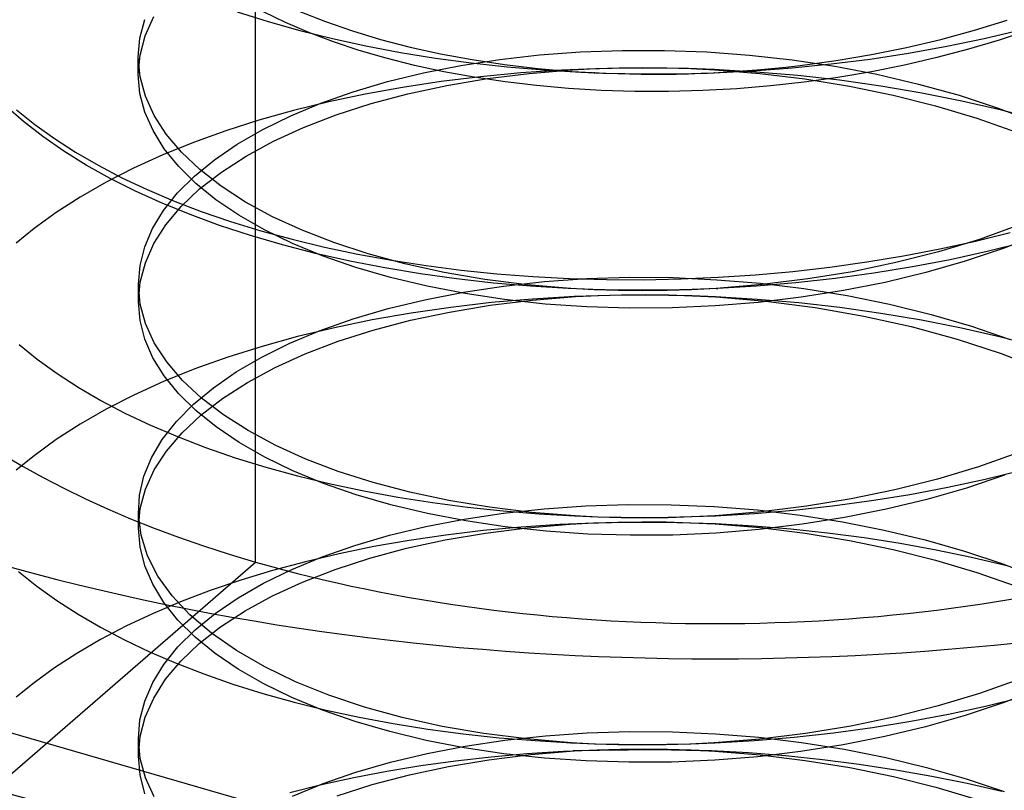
# Model space of a CAD drawing. Header units: millimetres. Extents: x -24 to 80, y -43 to 164.
# Tile 195 of 223: x 53.31 to 55.18, y 123.76 to 125.23. Entities that reach past the tile are written whole.
import ezdxf

# ---------------------------------------------------------------- set-up
doc = ezdxf.new("R2010")
doc.units = ezdxf.units.MM
doc.layers.add('MAIN-1', color=7, linetype='Continuous')
doc.layers.add('MAIN-2', color=7, linetype='Continuous')

msp = doc.modelspace()

# ---------------------------------------------------------------- linework, layer by layer
at = {"layer": 'MAIN-1'}
for p, q in [((54.6291, 125.1323), (54.6566, 125.1338)), ((54.6566, 125.1338), (54.6841, 125.1357)), ((54.6841, 125.1357), (54.7116, 125.1379)), ((54.7116, 125.1379), (54.7391, 125.1404)), ((54.7391, 125.1404), (54.7666, 125.1432)), ((54.7666, 125.1432), (54.7941, 125.1464)), ((49.8935, 124.8539), (57.6877, 122.6039))]:
    msp.add_line(p, q, dxfattribs=at)
at = {"layer": 'MAIN-2'}
for p, q in [((53.7555, 124.1994), (53.7555, 125.4985)), ((53.7204, 125.2483), (53.7791, 125.2299)), ((53.8126, 125.2279), (53.7708, 125.2482)), ((53.8397, 125.249), (53.8884, 125.2298)), ((53.535, 125.1981), (53.5444, 125.2341)), ((53.5451, 125.203), (53.5615, 125.2395)), ((53.7791, 125.2299), (53.8396, 125.2129)), ((53.857, 125.2089), (53.8126, 125.2279)), ((53.8884, 125.2298), (53.9399, 125.212)), ((55.1262, 125.2135), (55.1887, 125.2328)), ((53.8396, 125.2129), (53.902, 125.1974)), ((53.9037, 125.1912), (53.857, 125.2089)), ((53.9399, 125.212), (53.9939, 125.1958)), ((55.062, 125.196), (55.1262, 125.2135)), ((55.1446, 125.1976), (55.2143, 125.2141)), ((55.2303, 125.214), (55.1731, 125.1946)), ((53.5318, 125.1619), (53.535, 125.1981)), ((53.5351, 125.1661), (53.5451, 125.203)), ((53.902, 125.1974), (53.9659, 125.1834)), ((53.9529, 125.1748), (53.9037, 125.1912)), ((53.9939, 125.1958), (54.0501, 125.1812)), ((54.9964, 125.1806), (55.062, 125.196)), ((55.0732, 125.1828), (55.1446, 125.1976)), ((55.1731, 125.1946), (55.1145, 125.177)), ((54.0044, 125.1599), (53.9529, 125.1748)), ((53.9659, 125.1834), (54.0315, 125.171)), ((54.0315, 125.171), (54.0983, 125.1602)), ((54.0501, 125.1812), (54.1083, 125.1684)), ((54.1083, 125.1684), (54.1684, 125.1573)), ((54.297, 125.1662), (54.375, 125.172)), ((54.375, 125.172), (54.4544, 125.175)), ((54.4544, 125.175), (54.5349, 125.175)), ((54.5349, 125.175), (54.616, 125.1721)), ((54.616, 125.1721), (54.6974, 125.1661)), ((54.927, 125.1585), (55.0005, 125.1697)), ((54.9297, 125.1671), (54.9964, 125.1806)), ((55.0005, 125.1697), (55.0732, 125.1828)), ((55.1145, 125.177), (55.0543, 125.1611)), ((53.5318, 125.1288), (53.5351, 125.1661)), ((53.5352, 125.1245), (53.5318, 125.1619)), ((53.5318, 125.1591), (53.5318, 125.1619)), ((53.5318, 125.1564), (53.5318, 125.1591)), ((53.5318, 125.1537), (53.5318, 125.1564)), ((53.5318, 125.1509), (53.5318, 125.1537)), ((53.5318, 125.1482), (53.5318, 125.1509)), ((54.0583, 125.1463), (54.0044, 125.1599)), ((54.0983, 125.1602), (54.1664, 125.151)), ((54.147, 125.1462), (54.2209, 125.1576)), ((54.1664, 125.151), (54.2354, 125.1435)), ((54.1684, 125.1573), (54.2303, 125.148)), ((54.2209, 125.1576), (54.297, 125.1662)), ((54.6974, 125.1661), (54.7788, 125.1569)), ((54.7788, 125.1569), (54.8598, 125.1447)), ((54.7941, 125.1464), (54.8622, 125.1557)), ((54.8529, 125.1491), (54.927, 125.1585)), ((54.8622, 125.1557), (54.9297, 125.1671)), ((55.0543, 125.1611), (54.9925, 125.1468)), ((53.5318, 125.1454), (53.5318, 125.1482)), ((53.5318, 125.1427), (53.5318, 125.1454)), ((53.5318, 125.1399), (53.5318, 125.1427)), ((53.5318, 125.1371), (53.5318, 125.1399)), ((53.5318, 125.1344), (53.5318, 125.1371)), ((53.5318, 125.1316), (53.5318, 125.1344)), ((53.5318, 125.1289), (53.5318, 125.1316)), ((54.007, 125.1155), (54.0755, 125.1322)), ((54.1144, 125.1342), (54.0583, 125.1463)), ((54.0755, 125.1322), (54.147, 125.1462)), ((54.1722, 125.1237), (54.1144, 125.1342)), ((54.2612, 125.1319), (54.1844, 125.1247)), ((54.1973, 125.1212), (54.2771, 125.1311)), ((54.2303, 125.148), (54.2937, 125.1405)), ((54.2354, 125.1435), (54.3053, 125.1376)), ((54.3391, 125.1371), (54.2612, 125.1319)), ((54.2771, 125.1311), (54.3591, 125.138)), ((54.2937, 125.1405), (54.3584, 125.135)), ((54.3053, 125.1376), (54.3758, 125.1335)), ((54.3871, 125.1392), (54.3391, 125.1371)), ((54.3584, 125.135), (54.424, 125.1313)), ((54.3587, 125.138), (54.3586, 125.138)), ((54.3586, 125.138), (54.359, 125.138)), ((54.3592, 125.138), (54.3587, 125.138)), ((54.3591, 125.138), (54.4037, 125.1403)), ((54.3602, 125.1381), (54.3592, 125.138)), ((54.3597, 125.1381), (54.3595, 125.138)), ((54.3595, 125.138), (54.3597, 125.1381)), ((54.3602, 125.1381), (54.3597, 125.1381)), ((54.3597, 125.1381), (54.3602, 125.1381)), ((54.36, 125.1381), (54.3599, 125.1381)), ((54.3599, 125.1381), (54.3602, 125.1381)), ((54.3604, 125.1381), (54.36, 125.1381)), ((54.361, 125.1381), (54.3604, 125.1381)), ((54.3758, 125.1335), (54.4176, 125.1318)), ((54.4354, 125.1406), (54.3871, 125.1392)), ((54.4008, 125.1324), (54.4005, 125.1324)), ((54.4005, 125.1324), (54.4005, 125.1324)), ((54.4005, 125.1324), (54.4009, 125.1324)), ((54.4015, 125.1324), (54.4008, 125.1324)), ((54.4009, 125.1324), (54.4008, 125.1324)), ((54.4008, 125.1324), (54.401, 125.1324)), ((54.401, 125.1324), (54.4015, 125.1324)), ((54.4015, 125.1324), (54.4023, 125.1323)), ((54.4017, 125.1324), (54.4015, 125.1324)), ((54.4015, 125.1324), (54.4015, 125.1324)), ((54.4019, 125.1324), (54.4017, 125.1324)), ((54.4023, 125.1323), (54.4019, 125.1324)), ((54.4037, 125.1403), (54.4486, 125.1418)), ((54.4176, 125.1318), (54.4597, 125.1307)), ((54.424, 125.1313), (54.4903, 125.1296)), ((54.4838, 125.1412), (54.4354, 125.1406)), ((54.4486, 125.1418), (54.4939, 125.1423)), ((54.4597, 125.1307), (54.5019, 125.1302)), ((54.5322, 125.1411), (54.4838, 125.1412)), ((54.4939, 125.1423), (54.5394, 125.1419)), ((54.5806, 125.1401), (54.5322, 125.1411)), ((54.5394, 125.1419), (54.5851, 125.1405)), ((54.5442, 125.1303), (54.5866, 125.131)), ((54.6291, 125.1383), (54.5806, 125.1401)), ((54.5811, 125.1304), (54.5931, 125.1308)), ((54.5851, 125.1405), (54.6308, 125.1381)), ((54.5866, 125.131), (54.6291, 125.1323)), ((54.5931, 125.1308), (54.6051, 125.1312)), ((54.6051, 125.1312), (54.6171, 125.1317)), ((54.6171, 125.1317), (54.6291, 125.1323)), ((54.6294, 125.1323), (54.629, 125.1323)), ((54.629, 125.1323), (54.6291, 125.1323)), ((54.7091, 125.1337), (54.6291, 125.1383)), ((54.6291, 125.1383), (54.6294, 125.1383)), ((54.6291, 125.1323), (54.7038, 125.136)), ((54.6291, 125.1323), (54.6293, 125.1323)), ((54.6293, 125.1323), (54.6294, 125.1323)), ((54.6294, 125.1383), (54.6297, 125.1382)), ((54.6297, 125.1323), (54.6294, 125.1323)), ((54.6294, 125.1323), (54.6296, 125.1323)), ((54.6298, 125.1383), (54.6296, 125.1383)), ((54.6296, 125.1383), (54.6299, 125.1383)), ((54.6297, 125.1382), (54.63, 125.1382)), ((54.6301, 125.1323), (54.6297, 125.1323)), ((54.6299, 125.1383), (54.6298, 125.1383)), ((54.6301, 125.1382), (54.6299, 125.1383)), ((54.6299, 125.1383), (54.6302, 125.1382)), ((54.63, 125.1382), (54.6302, 125.1382)), ((54.6302, 125.1382), (54.6301, 125.1382)), ((54.6304, 125.1323), (54.6301, 125.1323)), ((54.6302, 125.1382), (54.6305, 125.1382)), ((54.6302, 125.1323), (54.6303, 125.1323)), ((54.6303, 125.1323), (54.6303, 125.1323)), ((54.6303, 125.1323), (54.6304, 125.1323)), ((54.6304, 125.1323), (54.6304, 125.1323)), ((54.6305, 125.1382), (54.6308, 125.1382)), ((54.6308, 125.1381), (54.7171, 125.1311)), ((54.7038, 125.136), (54.7784, 125.1416)), ((54.7891, 125.1269), (54.7091, 125.1337)), ((54.7171, 125.1311), (54.8029, 125.1205)), ((54.7784, 125.1416), (54.8529, 125.1491)), ((54.8598, 125.1447), (54.9402, 125.1293)), ((54.9296, 125.1342), (54.8658, 125.1233)), ((54.9925, 125.1468), (54.9296, 125.1342)), ((53.535, 125.0929), (53.5318, 125.1288)), ((53.5454, 125.0874), (53.5352, 125.1245)), ((53.9417, 125.0962), (54.007, 125.1155)), ((54.109, 125.1156), (54.0355, 125.1045)), ((54.1844, 125.1247), (54.109, 125.1156)), ((54.1201, 125.1082), (54.1973, 125.1212)), ((54.2311, 125.1148), (54.1722, 125.1237)), ((54.2911, 125.1077), (54.2311, 125.1148)), ((54.4903, 125.1296), (54.5572, 125.1298)), ((54.5019, 125.1302), (54.5442, 125.1303)), ((54.5572, 125.1298), (54.5691, 125.1301)), ((54.5691, 125.1301), (54.5811, 125.1304)), ((54.8017, 125.1143), (54.7375, 125.1071)), ((54.8687, 125.1179), (54.7891, 125.1269)), ((54.8658, 125.1233), (54.8017, 125.1143)), ((54.8029, 125.1205), (54.8877, 125.1066)), ((54.9477, 125.1067), (54.8687, 125.1179)), ((54.9402, 125.1293), (55.0195, 125.1108)), ((53.8801, 125.0744), (53.9417, 125.0962)), ((54.0355, 125.1045), (53.9641, 125.0917)), ((54.046, 125.0923), (54.1201, 125.1082)), ((54.3522, 125.1023), (54.2911, 125.1077)), ((54.4145, 125.0987), (54.3522, 125.1023)), ((54.4783, 125.0968), (54.4145, 125.0987)), ((54.543, 125.0967), (54.4783, 125.0968)), ((54.6081, 125.0983), (54.543, 125.0967)), ((54.6729, 125.1018), (54.6081, 125.0983)), ((54.7375, 125.1071), (54.6729, 125.1018)), ((54.8877, 125.1066), (54.9709, 125.0895)), ((55.0256, 125.0934), (54.9477, 125.1067)), ((55.0195, 125.1108), (55.0969, 125.0893)), ((55.1023, 125.0782), (55.0256, 125.0934)), ((53.5444, 125.0573), (53.535, 125.0929)), ((53.5621, 125.051), (53.5454, 125.0874)), ((53.8224, 125.0504), (53.8801, 125.0744)), ((53.8948, 125.0769), (53.8275, 125.0603)), ((53.9641, 125.0917), (53.8948, 125.0769)), ((53.9756, 125.0735), (54.046, 125.0923)), ((54.9709, 125.0895), (55.052, 125.0691)), ((55.0969, 125.0893), (55.1716, 125.065)), ((55.1774, 125.0609), (55.1023, 125.0782)), ((53.3131, 125.0392), (53.2794, 125.0688)), ((53.2994, 125.0618), (53.3342, 125.0338)), ((53.5599, 125.0221), (53.5444, 125.0573)), ((53.8275, 125.0603), (53.7619, 125.0418)), ((53.9091, 125.052), (53.9756, 125.0735)), ((55.052, 125.0691), (55.1306, 125.0457)), ((55.1716, 125.065), (55.2429, 125.0379)), ((55.2509, 125.0418), (55.1774, 125.0609)), ((53.35, 125.0105), (53.3131, 125.0392)), ((53.5851, 125.0154), (53.5621, 125.051)), ((53.7619, 125.0418), (53.6984, 125.0215)), ((53.7691, 125.0242), (53.8224, 125.0504)), ((53.847, 125.028), (53.9091, 125.052)), ((55.1306, 125.0457), (55.2061, 125.0193)), ((53.3342, 125.0338), (53.3718, 125.0067)), ((53.5813, 124.9875), (53.5599, 125.0221)), ((53.6984, 125.0215), (53.6372, 124.9994)), ((53.7204, 124.9962), (53.7691, 125.0242)), ((53.7896, 125.0017), (53.847, 125.028)), ((53.3898, 124.9829), (53.35, 125.0105)), ((53.3718, 125.0067), (53.4122, 124.9807)), ((53.6372, 124.9994), (53.5785, 124.9756)), ((53.6142, 124.9809), (53.5851, 125.0154)), ((53.7372, 124.9733), (53.7896, 125.0017)), ((53.4325, 124.9563), (53.3898, 124.9829)), ((53.4122, 124.9807), (53.4551, 124.9559)), ((53.6086, 124.9539), (53.5813, 124.9875)), ((53.6492, 124.9476), (53.6142, 124.9809)), ((53.6769, 124.9665), (53.7204, 124.9962)), ((53.5785, 124.9756), (53.5228, 124.9503)), ((53.6388, 124.9354), (53.6769, 124.9665)), ((53.6901, 124.943), (53.7372, 124.9733)), ((53.478, 124.9309), (53.4325, 124.9563)), ((53.4551, 124.9559), (53.5005, 124.9322)), ((53.5228, 124.9503), (53.4702, 124.9235)), ((53.6414, 124.9214), (53.6086, 124.9539)), ((53.6487, 124.911), (53.6901, 124.943)), ((53.6899, 124.9159), (53.6492, 124.9476)), ((53.5262, 124.9067), (53.478, 124.9309)), ((53.5005, 124.9322), (53.5484, 124.9097)), ((53.6064, 124.9031), (53.6388, 124.9354)), ((53.4702, 124.9235), (53.4209, 124.8953)), ((53.577, 124.8837), (53.5262, 124.9067)), ((53.5484, 124.9097), (53.5989, 124.8882)), ((53.6133, 124.8774), (53.6487, 124.911)), ((53.6797, 124.8902), (53.6414, 124.9214)), ((53.7361, 124.8858), (53.6899, 124.9159)), ((53.4209, 124.8953), (53.3752, 124.8659)), ((53.5798, 124.8696), (53.6064, 124.9031)), ((53.5989, 124.8882), (53.6519, 124.868)), ((53.7234, 124.8605), (53.6797, 124.8902)), ((53.559, 124.8352), (53.5798, 124.8696)), ((53.6306, 124.8618), (53.577, 124.8837)), ((53.5842, 124.8426), (53.6133, 124.8774)), ((53.6519, 124.868), (53.7073, 124.8489)), ((53.7876, 124.8578), (53.7361, 124.8858)), ((53.3752, 124.8659), (53.333, 124.8353)), ((53.6868, 124.8413), (53.6306, 124.8618)), ((53.7073, 124.8489), (53.7651, 124.8311)), ((53.7722, 124.8326), (53.7234, 124.8605)), ((53.844, 124.8319), (53.7876, 124.8578)), ((53.333, 124.8353), (53.2987, 124.8073)), ((53.5441, 124.8002), (53.559, 124.8352)), ((53.5615, 124.8068), (53.5842, 124.8426)), ((53.7454, 124.8221), (53.6868, 124.8413)), ((53.7651, 124.8311), (53.825, 124.8148)), ((53.8259, 124.8067), (53.7722, 124.8326)), ((53.9048, 124.8084), (53.844, 124.8319)), ((55.2104, 124.8414), (55.1356, 124.8147)), ((53.8065, 124.8043), (53.7454, 124.8221)), ((53.825, 124.8148), (53.8867, 124.7999)), ((55.1356, 124.8147), (55.0574, 124.791)), ((55.0599, 124.7965), (55.1278, 124.8113)), ((55.1278, 124.8113), (55.1943, 124.8277)), ((55.2507, 124.8244), (55.1811, 124.7974)), ((53.5352, 124.7647), (53.5441, 124.8002)), ((53.5452, 124.7702), (53.5615, 124.8068)), ((53.8699, 124.788), (53.8065, 124.8043)), ((53.8841, 124.7829), (53.8259, 124.8067)), ((53.8867, 124.7999), (53.9501, 124.7865)), ((53.9702, 124.7871), (53.9048, 124.8084)), ((54.9908, 124.7832), (55.0599, 124.7965)), ((55.1811, 124.7974), (55.1085, 124.773)), ((55.2197, 124.8084), (55.1506, 124.7913)), ((53.9351, 124.7732), (53.8699, 124.788)), ((53.9465, 124.7613), (53.8841, 124.7829)), ((53.9501, 124.7865), (54.0148, 124.7747)), ((54.0403, 124.7681), (53.9702, 124.7871)), ((54.0148, 124.7747), (54.0806, 124.7646)), ((54.921, 124.7716), (54.9908, 124.7832)), ((55.0574, 124.791), (54.9765, 124.7704)), ((55.0798, 124.7759), (55.0077, 124.7621)), ((55.1506, 124.7913), (55.0798, 124.7759)), ((53.5321, 124.729), (53.5352, 124.7647)), ((53.5354, 124.7331), (53.5452, 124.7702)), ((54.0018, 124.7602), (53.9351, 124.7732)), ((54.0127, 124.742), (53.9465, 124.7613)), ((54.0698, 124.7489), (54.0018, 124.7602)), ((54.1147, 124.7517), (54.0403, 124.7681)), ((54.0806, 124.7646), (54.1475, 124.756)), ((54.1475, 124.756), (54.2153, 124.7491)), ((54.7798, 124.7536), (54.8506, 124.7617)), ((54.8506, 124.7617), (54.921, 124.7716)), ((54.9765, 124.7704), (54.8934, 124.753)), ((55.0077, 124.7621), (54.9344, 124.7501)), ((55.1085, 124.773), (55.0332, 124.7513)), ((54.0823, 124.7253), (54.0127, 124.742)), ((54.1388, 124.7393), (54.0698, 124.7489)), ((54.1925, 124.7382), (54.1147, 124.7517)), ((54.2089, 124.7314), (54.1388, 124.7393)), ((54.273, 124.7279), (54.1925, 124.7382)), ((54.2153, 124.7491), (54.2842, 124.7438)), ((54.2842, 124.7438), (54.3539, 124.7401)), ((54.3064, 124.7341), (54.3869, 124.7398)), ((54.3539, 124.7401), (54.4242, 124.7381)), ((54.3869, 124.7398), (54.4689, 124.7423)), ((54.4242, 124.7381), (54.495, 124.7378)), ((54.4689, 124.7423), (54.5518, 124.7417)), ((54.495, 124.7378), (54.5661, 124.7392)), ((54.5518, 124.7417), (54.6349, 124.7378)), ((54.5661, 124.7392), (54.6374, 124.7423)), ((54.6349, 124.7378), (54.718, 124.7309)), ((54.6374, 124.7423), (54.7087, 124.7471)), ((54.7087, 124.7471), (54.7798, 124.7536)), ((54.8084, 124.7391), (54.7216, 124.7283)), ((54.8603, 124.74), (54.7856, 124.7317)), ((54.8934, 124.753), (54.8084, 124.7391)), ((54.9344, 124.7501), (54.8603, 124.74)), ((55.0332, 124.7513), (54.9557, 124.7326)), ((53.5354, 124.6914), (53.5321, 124.729)), ((53.5322, 124.6957), (53.5354, 124.7331)), ((53.5322, 124.7261), (53.5322, 124.7288)), ((53.5322, 124.7234), (53.5322, 124.7261)), ((53.5322, 124.7206), (53.5322, 124.7234)), ((53.5322, 124.7179), (53.5322, 124.7206)), ((53.5322, 124.7151), (53.5322, 124.7179)), ((54.1549, 124.7112), (54.0823, 124.7253)), ((54.1516, 124.7139), (54.2278, 124.7255)), ((54.2799, 124.7253), (54.2089, 124.7314)), ((54.2278, 124.7255), (54.3064, 124.7341)), ((54.3557, 124.7208), (54.273, 124.7279)), ((54.3517, 124.7209), (54.2799, 124.7253)), ((54.3986, 124.719), (54.3517, 124.7209)), ((54.352, 124.721), (54.3519, 124.7211)), ((54.3519, 124.7211), (54.352, 124.721)), ((54.3525, 124.721), (54.352, 124.721)), ((54.3533, 124.721), (54.3525, 124.721)), ((54.3533, 124.721), (54.3531, 124.721)), ((54.3531, 124.721), (54.3533, 124.721)), ((54.3539, 124.7209), (54.3533, 124.721)), ((54.3548, 124.7209), (54.3539, 124.7209)), ((54.3546, 124.7209), (54.3545, 124.7209)), ((54.3545, 124.7209), (54.3548, 124.7209)), ((54.3552, 124.7209), (54.3546, 124.7209)), ((54.3562, 124.7208), (54.3552, 124.7209)), ((54.4011, 124.7184), (54.3557, 124.7208)), ((54.4457, 124.7179), (54.3986, 124.719)), ((54.447, 124.717), (54.4011, 124.7184)), ((54.493, 124.7175), (54.4457, 124.7179)), ((54.5405, 124.7179), (54.493, 124.7175)), ((54.5867, 124.7185), (54.5399, 124.717)), ((54.5881, 124.719), (54.5405, 124.7179)), ((54.6337, 124.721), (54.5867, 124.7185)), ((54.6359, 124.7209), (54.5881, 124.719)), ((54.7216, 124.7283), (54.6337, 124.721)), ((54.6338, 124.721), (54.634, 124.7211)), ((54.634, 124.7211), (54.6342, 124.7211)), ((54.6342, 124.7211), (54.6344, 124.7211)), ((54.6344, 124.7211), (54.6346, 124.7211)), ((54.6346, 124.7211), (54.6347, 124.7211)), ((54.6347, 124.7211), (54.6348, 124.7211)), ((54.6348, 124.7211), (54.6349, 124.7211)), ((54.6349, 124.7211), (54.635, 124.7211)), ((54.635, 124.7211), (54.6355, 124.7212)), ((54.6355, 124.7212), (54.6359, 124.7212)), ((54.7107, 124.7254), (54.6359, 124.7209)), ((54.6359, 124.7212), (54.6364, 124.7212)), ((54.6364, 124.7212), (54.6368, 124.7212)), ((54.7856, 124.7317), (54.7107, 124.7254)), ((54.718, 124.7309), (54.8009, 124.7208)), ((54.8009, 124.7208), (54.8832, 124.7075)), ((54.9557, 124.7326), (54.8763, 124.7169)), ((53.5322, 124.7123), (53.5322, 124.7151)), ((53.5322, 124.7096), (53.5322, 124.7123)), ((53.5322, 124.7068), (53.5322, 124.7096)), ((53.5322, 124.7041), (53.5322, 124.7068)), ((53.5322, 124.7013), (53.5322, 124.7041)), ((53.5322, 124.6986), (53.5322, 124.7013)), ((54.0079, 124.6826), (54.0781, 124.6996)), ((54.0781, 124.6996), (54.1516, 124.7139)), ((54.2302, 124.6999), (54.1549, 124.7112)), ((54.2028, 124.689), (54.2829, 124.6988)), ((54.2836, 124.7009), (54.2048, 124.694)), ((54.3077, 124.6914), (54.2302, 124.6999)), ((54.2829, 124.6988), (54.3651, 124.7055)), ((54.3636, 124.7055), (54.2836, 124.7009)), ((54.363, 124.7054), (54.3627, 124.7054)), ((54.3627, 124.7054), (54.3628, 124.7054)), ((54.3628, 124.7054), (54.3631, 124.7054)), ((54.3636, 124.7054), (54.363, 124.7054)), ((54.3631, 124.7054), (54.363, 124.7054)), ((54.363, 124.7054), (54.3633, 124.7054)), ((54.3633, 124.7054), (54.3638, 124.7055)), ((54.4082, 124.7072), (54.3636, 124.7055)), ((54.3638, 124.7055), (54.3648, 124.7055)), ((54.3642, 124.7055), (54.364, 124.7055)), ((54.364, 124.7055), (54.3643, 124.7055)), ((54.3648, 124.7055), (54.3642, 124.7055)), ((54.3643, 124.7055), (54.3651, 124.7056)), ((54.3651, 124.7055), (54.4091, 124.7077)), ((54.453, 124.7081), (54.4082, 124.7072)), ((54.4091, 124.7077), (54.4536, 124.709)), ((54.4933, 124.7165), (54.447, 124.717)), ((54.4979, 124.7084), (54.453, 124.7081)), ((54.4536, 124.709), (54.4983, 124.7094)), ((54.5399, 124.717), (54.4933, 124.7165)), ((54.5428, 124.7079), (54.4979, 124.7084)), ((54.4983, 124.7094), (54.5433, 124.7088)), ((54.5877, 124.7068), (54.5428, 124.7079)), ((54.5433, 124.7088), (54.5884, 124.7073)), ((54.6326, 124.705), (54.5877, 124.7068)), ((54.5884, 124.7073), (54.6336, 124.7048)), ((54.6324, 124.7049), (54.6326, 124.7049)), ((54.7119, 124.7002), (54.6326, 124.705)), ((54.6326, 124.7049), (54.6327, 124.7049)), ((54.6327, 124.7049), (54.6329, 124.7049)), ((54.6329, 124.7049), (54.633, 124.7049)), ((54.633, 124.7049), (54.6331, 124.7049)), ((54.6331, 124.7049), (54.6331, 124.7049)), ((54.6331, 124.7049), (54.6332, 124.7049)), ((54.6332, 124.7049), (54.6332, 124.7049)), ((54.6332, 124.7049), (54.6333, 124.7049)), ((54.6333, 124.7049), (54.6334, 124.7049)), ((54.6334, 124.7049), (54.6335, 124.7049)), ((54.6335, 124.7049), (54.6336, 124.7049)), ((54.6336, 124.7048), (54.7283, 124.6967)), ((54.791, 124.6934), (54.7119, 124.7002)), ((54.7956, 124.7042), (54.7139, 124.6945)), ((54.8763, 124.7169), (54.7956, 124.7042)), ((54.8832, 124.7075), (54.9642, 124.6912)), ((53.5322, 124.6958), (53.5322, 124.6986)), ((53.5352, 124.6598), (53.5322, 124.6957)), ((53.5454, 124.654), (53.5354, 124.6914)), ((53.9412, 124.663), (54.0079, 124.6826)), ((54.1276, 124.685), (54.0519, 124.674)), ((54.1253, 124.6761), (54.2028, 124.689)), ((54.2048, 124.694), (54.1276, 124.685)), ((54.3871, 124.686), (54.3077, 124.6914)), ((54.4678, 124.6836), (54.3871, 124.686)), ((54.5495, 124.6842), (54.4678, 124.6836)), ((54.6317, 124.6878), (54.5495, 124.6842)), ((54.7139, 124.6945), (54.6317, 124.6878)), ((54.7283, 124.6967), (54.8223, 124.6845)), ((54.8696, 124.6845), (54.791, 124.6934)), ((54.8223, 124.6845), (54.9149, 124.6684)), ((54.9476, 124.6736), (54.8696, 124.6845)), ((54.9642, 124.6912), (55.0435, 124.6717)), ((53.8786, 124.641), (53.9412, 124.663)), ((54.0519, 124.674), (53.9779, 124.661)), ((54.0508, 124.6603), (54.1253, 124.6761)), ((54.9149, 124.6684), (55.0054, 124.6484)), ((55.0249, 124.6606), (54.9476, 124.6736)), ((55.0435, 124.6717), (55.1204, 124.6492)), ((53.5444, 124.6241), (53.5352, 124.6598)), ((53.5623, 124.6171), (53.5454, 124.654)), ((53.9057, 124.6461), (53.8356, 124.6292)), ((53.9779, 124.661), (53.9057, 124.6461)), ((53.9798, 124.6417), (54.0508, 124.6603)), ((55.0054, 124.6484), (55.093, 124.6246)), ((55.1013, 124.6455), (55.0249, 124.6606)), ((55.1766, 124.6284), (55.1013, 124.6455)), ((55.1204, 124.6492), (55.1945, 124.6237)), ((53.5597, 124.5888), (53.5444, 124.6241)), ((53.8356, 124.6292), (53.7677, 124.6105)), ((53.8204, 124.6167), (53.8786, 124.641)), ((53.9128, 124.6204), (53.9798, 124.6417)), ((55.093, 124.6246), (55.1772, 124.5969)), ((55.2505, 124.6092), (55.1766, 124.6284)), ((53.3045, 124.6139), (53.3392, 124.586)), ((53.5859, 124.5809), (53.5623, 124.6171)), ((53.7677, 124.6105), (53.7023, 124.5899)), ((53.767, 124.5902), (53.8204, 124.6167)), ((53.8502, 124.5966), (53.9128, 124.6204)), ((53.5811, 124.5543), (53.5597, 124.5888)), ((53.7023, 124.5899), (53.6396, 124.5675)), ((53.7184, 124.5619), (53.767, 124.5902)), ((53.7925, 124.5703), (53.8502, 124.5966)), ((55.1772, 124.5969), (55.2573, 124.5657)), ((53.3392, 124.586), (53.3769, 124.5589)), ((53.6396, 124.5675), (53.58, 124.5435)), ((53.616, 124.5458), (53.5859, 124.5809)), ((53.7398, 124.5419), (53.7925, 124.5703)), ((53.3769, 124.5589), (53.4173, 124.5327)), ((53.6085, 124.5207), (53.5811, 124.5543)), ((53.675, 124.5318), (53.7184, 124.5619)), ((53.4173, 124.5327), (53.4605, 124.5076)), ((53.58, 124.5435), (53.5235, 124.5179)), ((53.6522, 124.5122), (53.616, 124.5458)), ((53.6369, 124.5002), (53.675, 124.5318)), ((53.6926, 124.5115), (53.7398, 124.5419)), ((53.5235, 124.5179), (53.4705, 124.4909)), ((53.6416, 124.4882), (53.6085, 124.5207)), ((53.6509, 124.4795), (53.6926, 124.5115)), ((53.6941, 124.4802), (53.6522, 124.5122)), ((53.4605, 124.5076), (53.5064, 124.4835)), ((53.6043, 124.4673), (53.6369, 124.5002)), ((53.4705, 124.4909), (53.4209, 124.4624)), ((53.5064, 124.4835), (53.555, 124.4604)), ((53.6151, 124.4459), (53.6509, 124.4795)), ((53.6802, 124.457), (53.6416, 124.4882)), ((53.7414, 124.45), (53.6941, 124.4802)), ((53.4209, 124.4624), (53.3751, 124.4328)), ((53.555, 124.4604), (53.6062, 124.4385)), ((53.5775, 124.4333), (53.6043, 124.4673)), ((53.7241, 124.4273), (53.6802, 124.457)), ((53.5854, 124.4111), (53.6151, 124.4459)), ((53.6062, 124.4385), (53.6601, 124.4178)), ((53.7938, 124.4218), (53.7414, 124.45)), ((53.3751, 124.4328), (53.3329, 124.4021)), ((53.5568, 124.3984), (53.5775, 124.4333)), ((53.6601, 124.4178), (53.7165, 124.3984)), ((53.7729, 124.3994), (53.7241, 124.4273)), ((53.8511, 124.3958), (53.7938, 124.4218)), ((53.3329, 124.4021), (53.2992, 124.3745)), ((53.5424, 124.3629), (53.5568, 124.3984)), ((53.5621, 124.3753), (53.5854, 124.4111)), ((53.7165, 124.3984), (53.775, 124.3803)), ((53.8266, 124.3734), (53.7729, 124.3994)), ((55.2091, 124.4076), (55.1339, 124.381)), ((53.775, 124.3803), (53.8356, 124.3637)), ((53.9131, 124.3722), (53.8511, 124.3958)), ((55.1339, 124.381), (55.0554, 124.3574)), ((53.5342, 124.3268), (53.5424, 124.3629)), ((53.5454, 124.3387), (53.5621, 124.3753)), ((53.8847, 124.3495), (53.8266, 124.3734)), ((53.8356, 124.3637), (53.898, 124.3486)), ((53.9795, 124.3511), (53.9131, 124.3722)), ((55.1833, 124.365), (55.1107, 124.3405)), ((55.1467, 124.3576), (55.2162, 124.3746)), ((53.9471, 124.3279), (53.8847, 124.3495)), ((53.898, 124.3486), (53.9619, 124.335)), ((54.0498, 124.3327), (53.9795, 124.3511)), ((55.0554, 124.3574), (54.9742, 124.337)), ((55.003, 124.3285), (55.0755, 124.3422)), ((55.0755, 124.3422), (55.1467, 124.3576)), ((53.5322, 124.2901), (53.5342, 124.3268)), ((53.5354, 124.3015), (53.5454, 124.3387)), ((54.0135, 124.3087), (53.9471, 124.3279)), ((53.9619, 124.335), (54.0269, 124.3231)), ((54.1239, 124.317), (54.0498, 124.3327)), ((54.9742, 124.337), (54.8909, 124.3197)), ((54.9295, 124.3167), (55.003, 124.3285)), ((55.1107, 124.3405), (55.0353, 124.3189)), ((54.0833, 124.2921), (54.0135, 124.3087)), ((54.0269, 124.3231), (54.0928, 124.3127)), ((54.0928, 124.3127), (54.1596, 124.304)), ((54.2012, 124.3041), (54.1239, 124.317)), ((54.3058, 124.3011), (54.3853, 124.3066)), ((54.3853, 124.3066), (54.4661, 124.3092)), ((54.4661, 124.3092), (54.5479, 124.3087)), ((54.5479, 124.3087), (54.6301, 124.3052)), ((54.6301, 124.3052), (54.7123, 124.2987)), ((54.8059, 124.3058), (54.7195, 124.2951)), ((54.781, 124.2985), (54.8554, 124.3067)), ((54.8909, 124.3197), (54.8059, 124.3058)), ((54.8554, 124.3067), (54.9295, 124.3167)), ((55.0353, 124.3189), (54.9577, 124.3002)), ((53.5321, 124.2641), (53.5354, 124.3015)), ((53.5321, 124.2945), (53.5321, 124.2972)), ((53.5321, 124.2917), (53.5321, 124.2945)), ((53.5321, 124.289), (53.5321, 124.2917)), ((53.5321, 124.2862), (53.5321, 124.289)), ((53.5321, 124.2835), (53.5321, 124.2862)), ((53.5372, 124.2506), (53.5322, 124.2901)), ((54.1561, 124.2781), (54.0833, 124.2921)), ((54.1528, 124.2814), (54.2282, 124.2927)), ((54.1596, 124.304), (54.2272, 124.2968)), ((54.2815, 124.2941), (54.2012, 124.3041)), ((54.2272, 124.2968), (54.2954, 124.2913)), ((54.2282, 124.2927), (54.3058, 124.3011)), ((54.3642, 124.2874), (54.2815, 124.2941)), ((54.2954, 124.2913), (54.3644, 124.2874)), ((54.3637, 124.2874), (54.3636, 124.2874)), ((54.3636, 124.2874), (54.3639, 124.2874)), ((54.3638, 124.2874), (54.3637, 124.2874)), ((54.3637, 124.2874), (54.364, 124.2874)), ((54.3641, 124.2874), (54.3637, 124.2874)), ((54.3639, 124.2874), (54.3637, 124.2874)), ((54.3637, 124.2874), (54.3639, 124.2874)), ((54.3644, 124.2873), (54.3638, 124.2874)), ((54.3639, 124.2874), (54.3643, 124.2874)), ((54.364, 124.2874), (54.3648, 124.2873)), ((54.3648, 124.2873), (54.3641, 124.2874)), ((54.4082, 124.2851), (54.3642, 124.2874)), ((54.3643, 124.2874), (54.3651, 124.2873)), ((54.3644, 124.2874), (54.4083, 124.2857)), ((54.4083, 124.2857), (54.4526, 124.2848)), ((54.5419, 124.2849), (54.5868, 124.286)), ((54.5868, 124.286), (54.6319, 124.2878)), ((54.6324, 124.2878), (54.5873, 124.2854)), ((54.6314, 124.2878), (54.631, 124.2877)), ((54.631, 124.2877), (54.6313, 124.2878)), ((54.6313, 124.2878), (54.6315, 124.2878)), ((54.6317, 124.2878), (54.6314, 124.2878)), ((54.6315, 124.2878), (54.6318, 124.2878)), ((54.632, 124.2878), (54.6317, 124.2878)), ((54.6318, 124.2878), (54.6321, 124.2878)), ((54.6319, 124.2878), (54.7064, 124.2922)), ((54.6323, 124.2878), (54.632, 124.2878)), ((54.6321, 124.2878), (54.6323, 124.2878)), ((54.6323, 124.2878), (54.6324, 124.2878)), ((54.7195, 124.2951), (54.6324, 124.2878)), ((54.6324, 124.2878), (54.6326, 124.2878)), ((54.6326, 124.2878), (54.6328, 124.2878)), ((54.7064, 124.2922), (54.781, 124.2985)), ((54.7123, 124.2987), (54.794, 124.289)), ((54.794, 124.289), (54.8748, 124.2762)), ((54.9577, 124.3002), (54.8782, 124.2844)), ((53.5321, 124.2807), (53.5321, 124.2835)), ((53.5321, 124.278), (53.5321, 124.2807)), ((53.5321, 124.2752), (53.5321, 124.278)), ((53.5321, 124.2725), (53.5321, 124.2752)), ((53.5321, 124.2697), (53.5321, 124.2725)), ((53.5321, 124.2669), (53.5321, 124.2697)), ((53.5321, 124.2642), (53.5321, 124.2669)), ((54.0107, 124.2504), (54.0802, 124.2673)), ((54.0802, 124.2673), (54.1528, 124.2814)), ((54.2316, 124.2668), (54.1561, 124.2781)), ((54.3355, 124.2709), (54.2616, 124.266)), ((54.2731, 124.2648), (54.3547, 124.2717)), ((54.3845, 124.2731), (54.3355, 124.2709)), ((54.354, 124.2717), (54.3537, 124.2717)), ((54.3537, 124.2717), (54.3538, 124.2717)), ((54.354, 124.2717), (54.3538, 124.2717)), ((54.3538, 124.2717), (54.354, 124.2717)), ((54.3538, 124.2717), (54.3543, 124.2717)), ((54.3543, 124.2717), (54.3539, 124.2717)), ((54.3539, 124.2717), (54.3541, 124.2717)), ((54.3545, 124.2717), (54.354, 124.2717)), ((54.3541, 124.2717), (54.3547, 124.2718)), ((54.3543, 124.2717), (54.3551, 124.2718)), ((54.3551, 124.2718), (54.3543, 124.2717)), ((54.3553, 124.2718), (54.3545, 124.2717)), ((54.3547, 124.2717), (54.4001, 124.2742)), ((54.4339, 124.2745), (54.3845, 124.2731)), ((54.4001, 124.2742), (54.4459, 124.2757)), ((54.4526, 124.2838), (54.4082, 124.2851)), ((54.4836, 124.2751), (54.4339, 124.2745)), ((54.4459, 124.2757), (54.492, 124.2762)), ((54.4526, 124.2848), (54.4971, 124.2845)), ((54.4973, 124.2834), (54.4526, 124.2838)), ((54.5334, 124.2749), (54.4836, 124.2751)), ((54.492, 124.2762), (54.5383, 124.2758)), ((54.4971, 124.2845), (54.5419, 124.2849)), ((54.5423, 124.2839), (54.4973, 124.2834)), ((54.5832, 124.2738), (54.5334, 124.2749)), ((54.5383, 124.2758), (54.5849, 124.2744)), ((54.5873, 124.2854), (54.5423, 124.2839)), ((54.6329, 124.272), (54.5832, 124.2738)), ((54.5849, 124.2744), (54.6315, 124.272)), ((54.6315, 124.272), (54.6314, 124.2721)), ((54.6317, 124.272), (54.6314, 124.272)), ((54.6314, 124.272), (54.6315, 124.272)), ((54.6315, 124.272), (54.7177, 124.265)), ((54.6315, 124.272), (54.6316, 124.272)), ((54.6316, 124.272), (54.6315, 124.272)), ((54.6316, 124.272), (54.6317, 124.272)), ((54.6317, 124.272), (54.6316, 124.272)), ((54.6321, 124.272), (54.6317, 124.272)), ((54.6317, 124.272), (54.6318, 124.272)), ((54.6318, 124.272), (54.6317, 124.272)), ((54.6325, 124.272), (54.6321, 124.272)), ((54.6329, 124.272), (54.6325, 124.272)), ((54.7046, 124.2679), (54.6329, 124.272)), ((54.7757, 124.2621), (54.7046, 124.2679)), ((54.7974, 124.2715), (54.7156, 124.2616)), ((54.8782, 124.2844), (54.7974, 124.2715)), ((54.8748, 124.2762), (54.9542, 124.2604)), ((53.5351, 124.2282), (53.5321, 124.2641)), ((53.5496, 124.2112), (53.5372, 124.2506)), ((53.9447, 124.231), (54.0107, 124.2504)), ((54.118, 124.2509), (54.0485, 124.2407)), ((54.1168, 124.2417), (54.1936, 124.2548)), ((54.1891, 124.2594), (54.118, 124.2509)), ((54.2616, 124.266), (54.1891, 124.2594)), ((54.1936, 124.2548), (54.2731, 124.2648)), ((54.3093, 124.2584), (54.2316, 124.2668)), ((54.3887, 124.2529), (54.3093, 124.2584)), ((54.4695, 124.2504), (54.3887, 124.2529)), ((54.5512, 124.251), (54.4695, 124.2504)), ((54.6334, 124.2548), (54.5512, 124.251)), ((54.7156, 124.2616), (54.6334, 124.2548)), ((54.7177, 124.265), (54.8033, 124.2546)), ((54.8461, 124.2547), (54.7757, 124.2621)), ((54.8033, 124.2546), (54.8879, 124.2407)), ((54.9156, 124.2456), (54.8461, 124.2547)), ((54.9542, 124.2604), (55.0319, 124.2417)), ((53.8825, 124.2093), (53.9447, 124.231)), ((54.0485, 124.2407), (53.9808, 124.2289)), ((54.0431, 124.2256), (54.1168, 124.2417)), ((54.8879, 124.2407), (54.9709, 124.2235)), ((54.9844, 124.2349), (54.9156, 124.2456)), ((55.0528, 124.2224), (54.9844, 124.2349)), ((55.0319, 124.2417), (55.1074, 124.2201)), ((53.5442, 124.1924), (53.5351, 124.2282)), ((53.5692, 124.1725), (53.5496, 124.2112)), ((53.9147, 124.2153), (53.8504, 124.2001)), ((53.9808, 124.2289), (53.9147, 124.2153)), ((53.973, 124.2067), (54.0431, 124.2256)), ((54.9709, 124.2235), (55.0519, 124.2031)), ((55.1206, 124.2082), (55.0528, 124.2224)), ((55.1074, 124.2201), (55.1802, 124.1958)), ((53.2555, 123.7664), (53.7555, 124.1994)), ((53.5593, 124.1571), (53.5442, 124.1924)), ((53.8504, 124.2001), (53.7878, 124.1833)), ((53.8244, 124.1853), (53.8825, 124.2093)), ((53.9069, 124.1851), (53.973, 124.2067)), ((55.0519, 124.2031), (55.1304, 124.1797)), ((55.1876, 124.1924), (55.1206, 124.2082)), ((55.1802, 124.1958), (55.25, 124.1689)), ((53.3035, 124.1814), (53.3386, 124.1533)), ((53.7878, 124.1833), (53.7272, 124.1649)), ((53.7707, 124.1592), (53.8244, 124.1853)), ((53.845, 124.1611), (53.9069, 124.1851)), ((55.1304, 124.1797), (55.2058, 124.1532)), ((53.5804, 124.1225), (53.5593, 124.1571)), ((53.5961, 124.1349), (53.5692, 124.1725)), ((53.7272, 124.1649), (53.6687, 124.145)), ((53.7219, 124.1313), (53.7707, 124.1592)), ((53.7878, 124.1348), (53.845, 124.1611)), ((53.3386, 124.1533), (53.3764, 124.1261)), ((53.6687, 124.145), (53.6125, 124.1237)), ((53.3764, 124.1261), (53.4169, 124.1)), ((53.6125, 124.1237), (53.5588, 124.101)), ((53.6073, 124.0888), (53.5804, 124.1225)), ((53.6301, 124.0985), (53.5961, 124.1349)), ((53.6782, 124.1016), (53.7219, 124.1313)), ((53.7356, 124.1065), (53.7878, 124.1348)), ((53.4169, 124.1), (53.4599, 124.0751)), ((53.5588, 124.101), (53.5078, 124.077)), ((53.6711, 124.0637), (53.6301, 124.0985)), ((53.6399, 124.0704), (53.6782, 124.1016)), ((53.6888, 124.0762), (53.7356, 124.1065)), ((53.6401, 124.0562), (53.6073, 124.0888)), ((53.5078, 124.077), (53.4595, 124.0518)), ((53.4599, 124.0751), (53.5053, 124.0512)), ((53.6072, 124.0378), (53.6399, 124.0704)), ((53.6477, 124.0442), (53.6888, 124.0762)), ((53.7189, 124.0306), (53.6711, 124.0637)), ((53.4595, 124.0518), (53.4143, 124.0254)), ((53.5053, 124.0512), (53.5532, 124.0284)), ((53.6127, 124.0107), (53.6477, 124.0442)), ((53.6785, 124.025), (53.6401, 124.0562)), ((53.4143, 124.0254), (53.372, 123.9979)), ((53.5532, 124.0284), (53.6037, 124.0067)), ((53.5804, 124.0041), (53.6072, 124.0378)), ((53.7223, 123.9954), (53.6785, 124.025)), ((53.7728, 123.9996), (53.7189, 124.0306)), ((53.5593, 123.9695), (53.5804, 124.0041)), ((53.5839, 123.976), (53.6127, 124.0107)), ((53.6037, 124.0067), (53.6567, 123.9862)), ((53.372, 123.9979), (53.3329, 123.9694)), ((53.6567, 123.9862), (53.712, 123.9668)), ((53.7712, 123.9674), (53.7223, 123.9954)), ((53.8318, 123.9713), (53.7728, 123.9996)), ((53.3329, 123.9694), (53.299, 123.9416)), ((53.5442, 123.9342), (53.5593, 123.9695)), ((53.5613, 123.9402), (53.5839, 123.976)), ((53.712, 123.9668), (53.7694, 123.9488)), ((53.8248, 123.9413), (53.7712, 123.9674)), ((53.8953, 123.9458), (53.8318, 123.9713)), ((55.2108, 123.9753), (55.1357, 123.9488)), ((53.7694, 123.9488), (53.8288, 123.9323)), ((55.1357, 123.9488), (55.0569, 123.925)), ((55.2508, 123.9582), (55.1811, 123.9312)), ((53.535, 123.8985), (53.5442, 123.9342)), ((53.5451, 123.9037), (53.5613, 123.9402)), ((53.8829, 123.9173), (53.8248, 123.9413)), ((53.8288, 123.9323), (53.8899, 123.9172)), ((53.9631, 123.923), (53.8953, 123.9458)), ((55.1811, 123.9312), (55.1082, 123.9069)), ((55.1473, 123.9248), (55.2164, 123.9419)), ((53.9451, 123.8956), (53.8829, 123.9173)), ((53.8899, 123.9172), (53.9529, 123.9036)), ((54.0352, 123.9031), (53.9631, 123.923)), ((55.0569, 123.925), (54.9749, 123.9042)), ((55.0767, 123.9095), (55.1473, 123.9248)), ((53.532, 123.8625), (53.535, 123.8985)), ((53.5353, 123.8666), (53.5451, 123.9037)), ((54.0111, 123.8762), (53.9451, 123.8956)), ((53.9529, 123.9036), (54.0175, 123.8915)), ((54.0175, 123.8915), (54.0838, 123.881)), ((54.1112, 123.8862), (54.0352, 123.9031)), ((54.9749, 123.9042), (54.8904, 123.8866)), ((54.9315, 123.8838), (55.0048, 123.8958)), ((55.0048, 123.8958), (55.0767, 123.9095)), ((55.1082, 123.9069), (55.0327, 123.8854)), ((54.0807, 123.8594), (54.0111, 123.8762)), ((54.0838, 123.881), (54.1513, 123.872)), ((54.1905, 123.8725), (54.1112, 123.8862)), ((54.3084, 123.8683), (54.3878, 123.8738)), ((54.3878, 123.8738), (54.4687, 123.8763)), ((54.4687, 123.8763), (54.5504, 123.8758)), ((54.5504, 123.8758), (54.6326, 123.8721)), ((54.7822, 123.8654), (54.8572, 123.8737)), ((54.8904, 123.8866), (54.8042, 123.8724)), ((54.8572, 123.8737), (54.9315, 123.8838)), ((55.0327, 123.8854), (54.955, 123.8666)), ((53.532, 123.8294), (53.5353, 123.8666)), ((53.5353, 123.8252), (53.532, 123.8625)), ((53.532, 123.8597), (53.532, 123.8625)), ((53.532, 123.857), (53.532, 123.8597)), ((53.532, 123.8542), (53.532, 123.857)), ((53.532, 123.8515), (53.532, 123.8542)), ((54.1534, 123.8454), (54.0807, 123.8594)), ((54.1513, 123.872), (54.2197, 123.8646)), ((54.1551, 123.8486), (54.2306, 123.8598)), ((54.2726, 123.8621), (54.1905, 123.8725)), ((54.2197, 123.8646), (54.2888, 123.8589)), ((54.2306, 123.8598), (54.3084, 123.8683)), ((54.357, 123.8549), (54.2726, 123.8621)), ((54.2888, 123.8589), (54.3585, 123.8548)), ((54.3568, 123.8549), (54.3566, 123.8549)), ((54.3566, 123.8549), (54.3569, 123.8549)), ((54.3575, 123.8549), (54.3568, 123.8549)), ((54.3569, 123.8549), (54.3576, 123.8549)), ((54.4014, 123.8525), (54.357, 123.8549)), ((54.3571, 123.8549), (54.357, 123.8549)), ((54.357, 123.8549), (54.3573, 123.8549)), ((54.3576, 123.8549), (54.3571, 123.8549)), ((54.3573, 123.8549), (54.3571, 123.8549)), ((54.3571, 123.8549), (54.3571, 123.8549)), ((54.3571, 123.8549), (54.3574, 123.8549)), ((54.3573, 123.8549), (54.3579, 123.8549)), ((54.3579, 123.8549), (54.3573, 123.8549)), ((54.3585, 123.8548), (54.4033, 123.8531)), ((54.6296, 123.8546), (54.5834, 123.8522)), ((54.5851, 123.853), (54.6311, 123.8547)), ((54.7171, 123.8617), (54.6296, 123.8546)), ((54.6306, 123.8546), (54.6304, 123.8546)), ((54.6304, 123.8546), (54.6306, 123.8546)), ((54.6305, 123.8546), (54.6307, 123.8546)), ((54.6309, 123.8546), (54.6306, 123.8546)), ((54.6306, 123.8546), (54.6307, 123.8546)), ((54.6307, 123.8546), (54.6309, 123.8547)), ((54.6307, 123.8546), (54.6309, 123.8546)), ((54.6309, 123.8546), (54.6311, 123.8547)), ((54.6311, 123.8547), (54.6309, 123.8546)), ((54.6309, 123.8547), (54.6311, 123.8547)), ((54.6311, 123.8547), (54.7067, 123.8591)), ((54.6311, 123.8547), (54.6313, 123.8547)), ((54.6313, 123.8547), (54.6311, 123.8547)), ((54.6326, 123.8721), (54.7148, 123.8653)), ((54.7067, 123.8591), (54.7822, 123.8654)), ((54.7148, 123.8653), (54.7965, 123.8555)), ((54.8042, 123.8724), (54.7171, 123.8617)), ((54.7965, 123.8555), (54.8774, 123.8426)), ((54.955, 123.8666), (54.8755, 123.8508)), ((53.532, 123.8487), (53.532, 123.8515)), ((53.532, 123.8459), (53.532, 123.8487)), ((53.532, 123.8432), (53.532, 123.8459)), ((53.532, 123.8404), (53.532, 123.8432)), ((53.532, 123.8377), (53.532, 123.8404)), ((53.532, 123.8349), (53.532, 123.8377)), ((54.0823, 123.8346), (54.1551, 123.8486)), ((54.2289, 123.8341), (54.1534, 123.8454)), ((54.3424, 123.8383), (54.2729, 123.8338)), ((54.2805, 123.8325), (54.3626, 123.8392)), ((54.4124, 123.8411), (54.3424, 123.8383)), ((54.4109, 123.8404), (54.3611, 123.8392)), ((54.3611, 123.8392), (54.3616, 123.8392)), ((54.3616, 123.8392), (54.3621, 123.8393)), ((54.3621, 123.8393), (54.3626, 123.8393)), ((54.3626, 123.8392), (54.4066, 123.8415)), ((54.4463, 123.8511), (54.4014, 123.8525)), ((54.4033, 123.8531), (54.4483, 123.852)), ((54.4066, 123.8415), (54.4511, 123.8429)), ((54.5211, 123.8417), (54.4109, 123.8404)), ((54.4829, 123.8423), (54.4124, 123.8411)), ((54.4917, 123.8505), (54.4463, 123.8511)), ((54.4483, 123.852), (54.4937, 123.8517)), ((54.4511, 123.8429), (54.4958, 123.8434)), ((54.5537, 123.8417), (54.4829, 123.8423)), ((54.5374, 123.8509), (54.4917, 123.8505)), ((54.4937, 123.8517), (54.5393, 123.852)), ((54.4958, 123.8434), (54.5408, 123.8429)), ((54.6311, 123.8391), (54.5211, 123.8417)), ((54.5834, 123.8522), (54.5374, 123.8509)), ((54.5393, 123.852), (54.5851, 123.853)), ((54.5408, 123.8429), (54.5859, 123.8415)), ((54.6245, 123.8395), (54.5537, 123.8417)), ((54.5859, 123.8415), (54.6311, 123.8391)), ((54.6953, 123.8355), (54.6245, 123.8395)), ((54.6311, 123.8391), (54.7175, 123.8319)), ((54.766, 123.8299), (54.6953, 123.8355)), ((54.7947, 123.838), (54.713, 123.8282)), ((54.8755, 123.8508), (54.7947, 123.838)), ((54.8774, 123.8426), (54.9569, 123.8267)), ((53.532, 123.8322), (53.532, 123.8349)), ((53.532, 123.8294), (53.532, 123.8322)), ((53.5351, 123.7935), (53.532, 123.8294)), ((53.5454, 123.7881), (53.5353, 123.8252)), ((53.9463, 123.7987), (54.0126, 123.818)), ((54.0126, 123.818), (54.0823, 123.8346)), ((54.1368, 123.8201), (54.0705, 123.8109)), ((54.123, 123.8097), (54.2004, 123.8226)), ((54.2043, 123.8277), (54.1368, 123.8201)), ((54.2004, 123.8226), (54.2805, 123.8325)), ((54.2729, 123.8338), (54.2043, 123.8277)), ((54.3065, 123.8257), (54.2289, 123.8341)), ((54.386, 123.8202), (54.3065, 123.8257)), ((54.4669, 123.8176), (54.386, 123.8202)), ((54.5486, 123.818), (54.4669, 123.8176)), ((54.6308, 123.8216), (54.5486, 123.818)), ((54.713, 123.8282), (54.6308, 123.8216)), ((54.7175, 123.8319), (54.8034, 123.8214)), ((54.8365, 123.8225), (54.766, 123.8299)), ((54.8034, 123.8214), (54.8882, 123.8075)), ((54.9066, 123.8135), (54.8365, 123.8225)), ((54.9569, 123.8267), (55.0346, 123.808)), ((53.884, 123.777), (53.9463, 123.7987)), ((54.0058, 123.8002), (53.9426, 123.788)), ((54.0705, 123.8109), (54.0058, 123.8002)), ((54.0486, 123.7939), (54.123, 123.8097)), ((54.8882, 123.8075), (54.9715, 123.7903)), ((54.9761, 123.8029), (54.9066, 123.8135)), ((55.0446, 123.7907), (54.9761, 123.8029)), ((55.0346, 123.808), (55.11, 123.7864)), ((53.5444, 123.7578), (53.5351, 123.7935)), ((53.5622, 123.7515), (53.5454, 123.7881)), ((53.9426, 123.788), (53.8809, 123.7744)), ((53.9778, 123.7752), (54.0486, 123.7939)), ((54.9715, 123.7903), (55.0527, 123.77)), ((55.112, 123.777), (55.0446, 123.7907)), ((55.11, 123.7864), (55.1827, 123.7621)), ((53.8809, 123.7744), (53.8209, 123.7594)), ((53.8259, 123.7531), (53.884, 123.777)), ((53.9111, 123.7538), (53.9778, 123.7752)), ((55.0527, 123.77), (55.1312, 123.7466)), ((55.1781, 123.7618), (55.112, 123.777))]:
    msp.add_line(p, q, dxfattribs=at)
for centre, major_axis, start_param, end_param in [((54.6318, 124.9583), (2.7525, 0), 1.047198, 3.141624), ((54.6318, 124.9583), (-1.7525, 0), -2.094395, 0.000031), ((54.6318, 125.3913), (-2.7525, 0), 1.047198, 3.141624), ((54.6318, 124.9583), (-1.7525, 0), 0.000031, 1.047198), ((54.6318, 124.9583), (2.7525, 0), -2.094395, 0.000031), ((54.6318, 124.9583), (-1.7525, 0), 1.047198, 3.141624)]:
    msp.add_ellipse(centre, major_axis=major_axis, ratio=0.5, start_param=start_param, end_param=end_param, dxfattribs=at)

doc.saveas('drawing.dxf')
